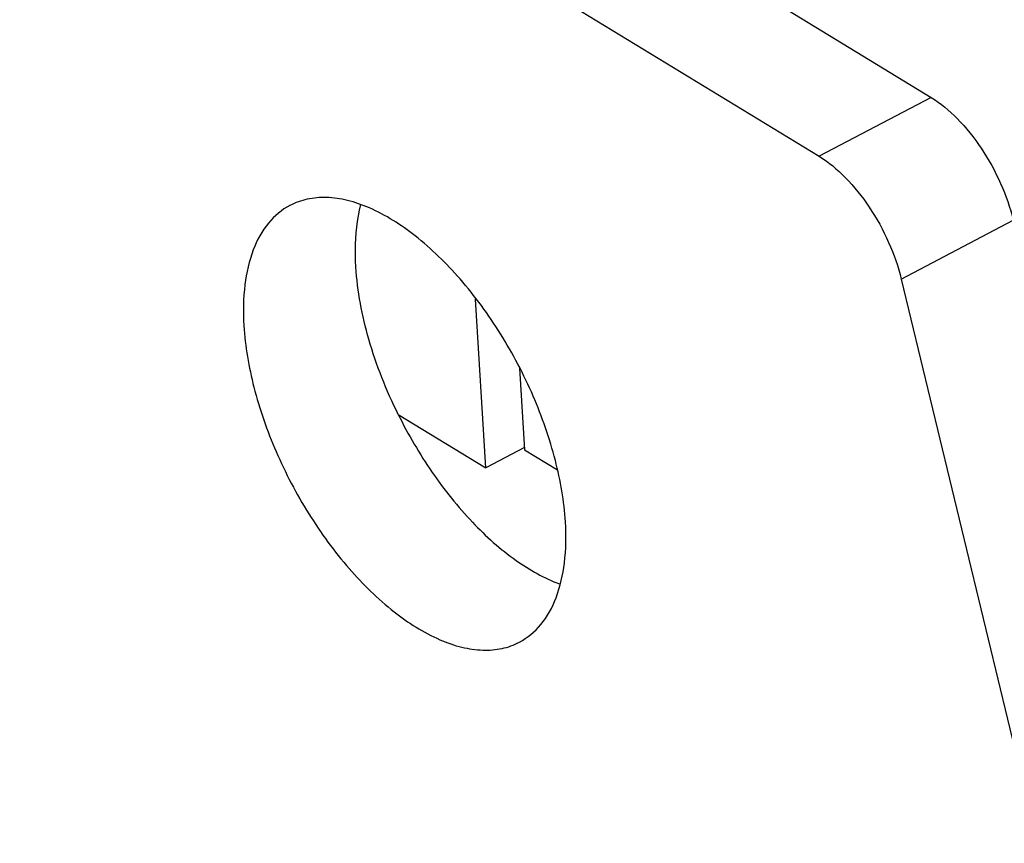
# Model space of a CAD drawing. Header units: millimetres. Extents: x -43833 to -38083, y -3638 to -2112.
# Tile 39 of 114: x -42634 to -42614, y -3216 to -3199. Entities that reach past the tile are written whole.
import ezdxf

# ---------------------------------------------------------------- set-up
doc = ezdxf.new("R2010")
doc.units = ezdxf.units.MM

msp = doc.modelspace()

# ---------------------------------------------------------------- linework, layer by layer
at = {"color": 7, "linetype": 'Continuous'}
for p, q in [((-42650.613, -3179.593), (-42615.863, -3200.793)), ((-42652.884, -3180.785), (-42618.134, -3201.985)), ((-42615.863, -3200.793), (-42618.134, -3201.985)), ((-42616.466, -3204.478), (-42614.196, -3203.285)), ((-42616.466, -3204.478), (-42612.123, -3222.491)), ((-42624.89, -3208.303), (-42625.098, -3204.881)), ((-42624.203, -3206.283), (-42624.102, -3207.938)), ((-42626.664, -3207.22), (-42624.89, -3208.303)), ((-42624.105, -3207.891), (-42624.89, -3208.303)), ((-42624.102, -3207.938), (-42623.438, -3208.343))]:
    msp.add_line(p, q, dxfattribs=at)
for points, start_tangent, end_tangent in [([(-42615.863, -3200.793), (-42615.333, -3201.222), (-42614.845, -3201.825), (-42614.453, -3202.538), (-42614.196, -3203.285)], (0.853676, -0.520805), (0.234413, -0.972137)), ([(-42618.134, -3201.985), (-42617.603, -3202.415), (-42617.116, -3203.018), (-42616.723, -3203.731), (-42616.466, -3204.478)], (0.853676, -0.520805), (0.234413, -0.972137)), ([(-42623.275, -3209.398), (-42623.479, -3208.152), (-42623.929, -3206.846), (-42624.591, -3205.586), (-42625.41, -3204.474), (-42626.321, -3203.6), (-42627.248, -3203.034), (-42627.695, -3202.882), (-42628.118, -3202.823), (-42628.509, -3202.857), (-42628.859, -3202.983)], (-0.060896, 0.998144), (-0.885329, -0.464965)), ([(-42628.859, -3202.983), (-42629.294, -3203.34), (-42629.603, -3203.884), (-42629.772, -3204.588), (-42629.793, -3205.421)], (-0.885329, -0.464965), (0.060896, -0.998144)), ([(-42627.523, -3204.229), (-42627.532, -3203.886), (-42627.421, -3202.965)], (-0.060896, 0.998144), (0.253247, 0.967402)), ([(-42626.664, -3207.22), (-42627.26, -3205.696), (-42627.523, -3204.229)], (-0.444015, 0.896019), (-0.060896, 0.998144)), ([(-42629.793, -3205.421), (-42629.59, -3206.667), (-42629.139, -3207.973), (-42628.477, -3209.233), (-42627.658, -3210.345), (-42626.748, -3211.219), (-42625.82, -3211.785), (-42625.374, -3211.937), (-42624.951, -3211.996), (-42624.56, -3211.963), (-42624.209, -3211.836)], (0.060896, -0.998144), (0.885329, 0.464965)), ([(-42626.664, -3207.22), (-42625.975, -3208.393), (-42625.159, -3209.404), (-42624.276, -3210.177), (-42623.392, -3210.656)], (0.444015, -0.896019), (0.938506, -0.345264)), ([(-42624.209, -3211.836), (-42623.774, -3211.479), (-42623.465, -3210.935), (-42623.296, -3210.231), (-42623.275, -3209.398)], (0.885329, 0.464965), (-0.060896, 0.998144))]:
    msp.add_spline(points, degree=3, dxfattribs=dict(at, start_tangent=start_tangent, end_tangent=end_tangent))

doc.saveas('drawing.dxf')
